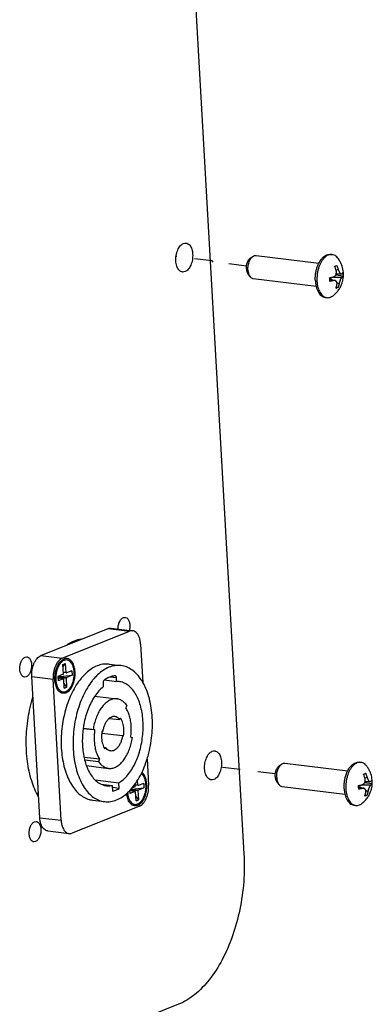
# Model space of a CAD drawing. Header units: inches. Extents: x -4 to 262, y 56 to 231.
# Tile 159 of 162: x 123.84 to 126.22, y 180.79 to 187.44. Entities that reach past the tile are written whole.
import ezdxf

# ---------------------------------------------------------------- set-up
doc = ezdxf.new("R2010")
doc.units = ezdxf.units.IN
doc.header["$LTSCALE"] = 1.2
doc.header["$MEASUREMENT"] = 0
doc.linetypes.add('DASHED', pattern=[0.2, 0.1, -0.1])
doc.layers.get('0').update_dxf_attribs({"linetype": 'CONTINUOUS'})
for name, color, linetype in [('02___PRT_ALL_AXES', 7, 'CONTINUOUS'), ('7_ALL_FEATURES', 7, 'CONTINUOUS'), ('LAY0002', 7, 'CONTINUOUS')]:
    doc.layers.add(name, color=color, linetype=linetype)

msp = doc.modelspace()

# ---------------------------------------------------------------- linework, layer by layer
at = {"color": 4, "linetype": 'DASHED'}
for p, q in [((125.1378, 185.8138), (124.8942, 185.8433)), ((125.1443, 185.8066), (125.1378, 185.8138)), ((125.3695, 185.7793), (125.1443, 185.8066)), ((125.564, 182.3503), (125.0884, 182.408))]:
    msp.add_line(p, q, dxfattribs=at)
at = {"color": 7, "linetype": 'Continuous'}
for p, q in [((124.5382, 183.4054), (124.5504, 183.4071)), ((123.9815, 183.1485), (124.4356, 183.331)), ((124.1259, 183.131), (124.58, 183.3135)), ((124.4356, 183.331), (124.58, 183.3135)), ((124.4563, 183.334), (124.6007, 183.3165)), ((124.6546, 183.2266), (124.6693, 182.9671)), ((123.8752, 183.1389), (123.8874, 183.1406)), ((123.9815, 183.1485), (124.1259, 183.131)), ((124.1306, 183.0881), (124.1488, 183.0954)), ((124.1342, 183.0264), (124.1306, 183.0881)), ((124.1314, 183.0755), (124.1488, 183.0954)), ((124.1523, 183.0337), (124.1488, 183.0954)), ((124.1911, 183.0462), (124.1543, 183.0314)), ((124.1911, 183.0462), (124.1928, 183.0157)), ((123.8828, 183.0056), (123.8706, 183.0039)), ((123.9739, 182.0544), (123.9199, 183.0069)), ((123.9199, 183.0069), (124.0643, 182.9894)), ((124.1183, 182.0369), (124.0643, 182.9894)), ((124.1325, 183.0226), (124.0957, 183.0078)), ((124.0957, 183.0078), (124.0975, 182.9774)), ((124.1343, 182.9923), (124.0963, 182.9969)), ((124.1342, 182.9921), (124.0964, 182.9967)), ((124.1342, 182.9921), (124.0975, 182.9774)), ((124.1029, 183.0058), (124.0988, 183.0091)), ((124.1034, 183.0033), (124.1544, 182.9971)), ((124.1043, 182.9959), (124.1075, 182.9972)), ((124.1051, 183.0071), (124.1122, 183.008)), ((124.1051, 183.0071), (124.156, 183.0009)), ((124.109, 182.9954), (124.1075, 182.9972)), ((124.1122, 183.008), (124.1118, 183.0143)), ((124.1122, 183.008), (124.1928, 183.0157)), ((124.1523, 183.0337), (124.1336, 183.036)), ((124.1538, 183.0313), (124.1337, 183.0337)), ((124.1348, 182.9922), (124.1342, 182.9921)), ((124.1397, 182.9281), (124.1362, 182.9898)), ((124.1538, 183.0313), (124.1543, 183.0314)), ((124.1579, 182.9354), (124.1544, 182.9971)), ((124.1928, 183.0157), (124.156, 183.0009)), ((124.4107, 182.9846), (124.4095, 182.9838)), ((124.4108, 182.9846), (124.4931, 182.9746)), ((124.4918, 182.9977), (124.4467, 183.0031)), ((124.4829, 183.0126), (124.4812, 183.0126)), ((124.4931, 182.9746), (124.4918, 182.9977)), ((124.5094, 182.9737), (124.4931, 182.9746)), ((124.1579, 182.9354), (124.1379, 182.9599)), ((124.1397, 182.9281), (124.1579, 182.9354)), ((124.401, 182.9612), (124.4023, 182.9381)), ((124.3455, 182.8747), (124.4951, 182.8565)), ((124.5627, 182.8109), (124.5547, 182.7951)), ((124.4433, 182.7251), (124.5147, 182.7164)), ((124.5195, 182.7259), (124.5147, 182.7164)), ((124.3453, 182.6465), (124.2677, 182.6559)), ((124.2679, 182.6568), (124.3342, 182.6487)), ((124.3453, 182.6465), (124.3342, 182.6487)), ((124.3453, 182.6465), (124.3446, 182.6421)), ((124.3938, 182.6362), (124.3925, 182.6257)), ((124.3928, 182.6256), (124.5329, 182.6086)), ((124.3938, 182.6367), (124.3938, 182.6362)), ((124.4005, 182.6354), (124.3938, 182.6367)), ((124.3938, 182.6362), (124.4005, 182.6354)), ((124.5329, 182.6086), (124.5395, 182.6073)), ((124.5881, 182.5975), (124.5991, 182.5953)), ((124.4077, 182.5289), (124.4187, 182.5276)), ((124.4139, 182.5181), (124.4187, 182.5276)), ((124.3787, 182.4489), (124.273, 182.4617)), ((124.2773, 182.4444), (124.3707, 182.4331)), ((124.3707, 182.4331), (124.3787, 182.4489)), ((124.6986, 182.4516), (124.7087, 182.2741)), ((124.2894, 182.4056), (124.4383, 182.3875)), ((124.3472, 182.3099), (124.5087, 182.2904)), ((124.3895, 182.2811), (124.4633, 182.2721)), ((124.4633, 182.2721), (124.4655, 182.2338)), ((124.5109, 182.252), (124.4641, 182.2577)), ((124.5109, 182.252), (124.5087, 182.2904)), ((124.5878, 182.2432), (124.6388, 182.2371)), ((124.5895, 182.247), (124.5966, 182.2479)), ((124.5895, 182.247), (124.6404, 182.2408)), ((124.6169, 182.2626), (124.5949, 182.2537)), ((124.5966, 182.2479), (124.5962, 182.2542)), ((124.5966, 182.2479), (124.6772, 182.2556)), ((124.6185, 182.2663), (124.6176, 182.283)), ((124.6367, 182.2736), (124.618, 182.2759)), ((124.6381, 182.2712), (124.6181, 182.2737)), ((124.6367, 182.2736), (124.6348, 182.3079)), ((124.6381, 182.2712), (124.6387, 182.2713)), ((124.6755, 182.2861), (124.6387, 182.2713)), ((124.6772, 182.2556), (124.6404, 182.2408)), ((124.6755, 182.2861), (124.6772, 182.2556)), ((123.9647, 182.2169), (123.9553, 182.218)), ((124.5807, 182.238), (124.5818, 182.2173)), ((124.6186, 182.2322), (124.5807, 182.2368)), ((124.6186, 182.2321), (124.5807, 182.2367)), ((124.6186, 182.2321), (124.5818, 182.2173)), ((124.5887, 182.2358), (124.5919, 182.2371)), ((124.5934, 182.2353), (124.5919, 182.2371)), ((124.6192, 182.2322), (124.6186, 182.2321)), ((124.6241, 182.168), (124.6206, 182.2298)), ((124.6423, 182.1753), (124.6223, 182.1998)), ((124.6423, 182.1753), (124.6388, 182.2371)), ((124.647, 182.1324), (124.1929, 181.9499)), ((124.6241, 182.168), (124.6423, 182.1753)), ((123.9739, 182.0544), (124.1183, 182.0369)), ((123.9383, 182.0264), (123.9505, 182.0281)), ((124.0278, 181.9645), (124.1722, 181.947)), ((123.9459, 181.8931), (123.9337, 181.8914))]:
    msp.add_line(p, q, dxfattribs=at)
for points, start_tangent, end_tangent in [([(124.8925, 185.8138), (124.8947, 185.8516), (124.905, 185.887), (124.9225, 185.9158), (124.9439, 185.9319), (124.9611, 185.9342)], (-0.056642, 0.998395), (0.994468, -0.105037)), ([(124.9611, 185.9342), (124.9661, 185.9333), (124.986, 185.9196), (124.9998, 185.8938), (125.006, 185.8594)], (0.994468, -0.105037), (0.056642, -0.998395)), ([(125.006, 185.8594), (125.0039, 185.8216), (124.9936, 185.7862), (124.9761, 185.7574), (124.9547, 185.7414), (124.9374, 185.739)], (0.056642, -0.998395), (-0.994468, 0.105037)), ([(124.9374, 185.739), (124.9324, 185.7399), (124.9125, 185.7536), (124.8988, 185.7794), (124.8925, 185.8138)], (-0.994468, 0.105037), (-0.056642, 0.998395)), ([(124.5021, 183.3284), (124.5038, 183.3495), (124.5112, 183.3746), (124.5233, 183.3942), (124.5382, 183.4054)], (-0.007508, 0.999972), (0.927876, 0.37289)), ([(124.5504, 183.4071), (124.5537, 183.4064), (124.5674, 183.3972), (124.5773, 183.379), (124.5817, 183.3547), (124.5802, 183.328), (124.5783, 183.3191)], (0.993687, -0.112185), (-0.245815, -0.969317)), ([(124.4356, 183.331), (124.449, 183.3342), (124.4563, 183.334)], (0.927876, 0.37289), (0.99276, -0.120112)), ([(124.6007, 183.3165), (124.5934, 183.3167), (124.58, 183.3135)], (-0.99276, 0.120112), (-0.927876, -0.37289)), ([(124.6546, 183.2266), (124.6521, 183.2483), (124.647, 183.2683), (124.6396, 183.2854), (124.6301, 183.2994), (124.6189, 183.3095), (124.6066, 183.3153), (124.6007, 183.3165)], (-0.056642, 0.998395), (-0.99276, 0.120112)), ([(124.1597, 183.2242), (124.208, 183.2493)], (0.842031, 0.539429), (0.927876, 0.37289)), ([(124.208, 183.2493), (124.255, 183.2629)], (0.927876, 0.37289), (0.984308, 0.17646)), ([(123.8706, 183.0039), (123.8673, 183.0046), (123.8536, 183.0138), (123.8437, 183.032), (123.8392, 183.0563), (123.8408, 183.083), (123.8482, 183.1081), (123.8603, 183.1278), (123.8752, 183.1389)], (-0.993687, 0.112185), (0.927876, 0.37289)), ([(123.8874, 183.1406), (123.8907, 183.14), (123.9044, 183.1307), (123.9142, 183.1125), (123.9187, 183.0882), (123.9171, 183.0615), (123.9098, 183.0364), (123.8977, 183.0168), (123.8828, 183.0056)], (0.993687, -0.112185), (-0.927876, -0.37289)), ([(123.9199, 183.0069), (123.9199, 183.0296), (123.9226, 183.0527), (123.9277, 183.0749), (123.9352, 183.0957), (123.9448, 183.1141), (123.9559, 183.1294), (123.9684, 183.141), (123.9815, 183.1485)], (-0.056642, 0.998395), (0.927876, 0.37289)), ([(124.1259, 183.131), (124.1128, 183.1235), (124.1003, 183.1118), (124.0892, 183.0966), (124.0796, 183.0782), (124.0721, 183.0574), (124.067, 183.0352), (124.0643, 183.0121), (124.0643, 182.9894)], (-0.927876, -0.37289), (0.056642, -0.998395)), ([(124.2067, 183.0369), (124.2035, 183.0612), (124.1968, 183.0827), (124.1871, 183.1), (124.1749, 183.1122), (124.1609, 183.1186), (124.1459, 183.1188), (124.1308, 183.1128), (124.1166, 183.1008), (124.111, 183.0942)], (-0.056642, 0.998395), (-0.608373, -0.793652)), ([(124.1006, 183.0778), (124.0936, 183.0625), (124.0862, 183.0382), (124.0822, 183.0125), (124.0818, 182.9867)], (-0.467667, -0.883905), (0.056642, -0.998395)), ([(124.111, 183.0942), (124.1039, 183.0837), (124.1006, 183.0778)], (-0.608373, -0.793652), (-0.467667, -0.883905)), ([(124.0818, 182.9867), (124.0851, 182.9623), (124.0862, 182.9574)], (0.056642, -0.998395), (0.247553, -0.968874)), ([(124.0922, 182.9397), (124.1015, 182.9235), (124.1137, 182.9113), (124.1277, 182.9049), (124.1426, 182.9047), (124.1577, 182.9108), (124.172, 182.9227), (124.1846, 182.9398), (124.195, 182.9611), (124.2023, 182.9853), (124.2063, 183.0111), (124.2067, 183.0369)], (0.400544, -0.916278), (-0.056642, 0.998395)), ([(124.1034, 183.0033), (124.1031, 183.0042), (124.1029, 183.005), (124.1029, 183.0058)], (-0.469899, 0.88272), (0.093822, 0.995589)), ([(124.1029, 183.0058), (124.1035, 183.0064), (124.1042, 183.0068), (124.1051, 183.0071)], (0.627005, 0.779015), (0.987277, 0.159008)), ([(124.1034, 183.0033), (124.1047, 183.0012), (124.106, 182.9991), (124.1075, 182.9972)], (0.469899, -0.88272), (0.632084, -0.7749)), ([(124.1325, 183.0226), (124.1331, 183.023), (124.1335, 183.0236), (124.1339, 183.0245), (124.1341, 183.0254), (124.1342, 183.0264)], (0.927876, 0.37289), (-0.056642, 0.998395)), ([(124.1362, 182.9898), (124.1361, 182.9907), (124.1358, 182.9915), (124.1353, 182.992), (124.1348, 182.9922), (124.1348, 182.9922)], (-0.056642, 0.998395), (-0.992887, 0.119057)), ([(124.1523, 183.0337), (124.1525, 183.0328), (124.1528, 183.0321), (124.1532, 183.0315), (124.1537, 183.0313), (124.1538, 183.0313)], (0.056642, -0.998395), (0.992887, -0.119057)), ([(124.156, 183.0009), (124.1555, 183.0005), (124.155, 182.9999), (124.1546, 182.9991), (124.1544, 182.9981), (124.1544, 182.9971)], (-0.927876, -0.37289), (0.056642, -0.998395)), ([(124.4095, 182.9838), (124.4065, 182.981), (124.404, 182.977), (124.4022, 182.9721), (124.4011, 182.9667), (124.401, 182.9612)], (-0.826719, -0.562615), (0.056642, -0.998395)), ([(124.4812, 183.0126), (124.4571, 183.0073), (124.4331, 182.9977), (124.4107, 182.9846)], (-0.991456, -0.130443), (-0.830585, -0.556892)), ([(124.4918, 182.9977), (124.4911, 183.0028), (124.4895, 183.0072), (124.4872, 183.0104), (124.4843, 183.0123), (124.4829, 183.0126)], (-0.056642, 0.998395), (-0.99238, 0.123215)), ([(124.0862, 182.9574), (124.0917, 182.9409), (124.0922, 182.9397)], (0.247553, -0.968874), (0.400544, -0.916278)), ([(124.4023, 182.9381), (124.3728, 182.91), (124.3454, 182.8747)], (-0.780218, -0.625508), (-0.55861, -0.829431)), ([(124.5087, 182.2904), (124.5394, 182.3129), (124.5683, 182.343), (124.5948, 182.3799), (124.6181, 182.4227), (124.6378, 182.4702), (124.6533, 182.5215), (124.6643, 182.5752), (124.6706, 182.63), (124.6718, 182.6847), (124.6681, 182.7378), (124.6595, 182.7881), (124.6462, 182.8344), (124.6286, 182.8755), (124.607, 182.9105), (124.5821, 182.9385), (124.5543, 182.9588), (124.5244, 182.9709), (124.5094, 182.9737)], (0.859074, 0.511851), (-0.992678, 0.120787)), ([(123.9658, 182.1924), (123.9197, 182.3021), (123.8911, 182.4342), (123.8829, 182.5789), (123.8956, 182.7276), (123.9275, 182.8688)], (-0.484408, 0.874842), (0.288041, 0.957618)), ([(124.3454, 182.8747), (124.3213, 182.8337), (124.3006, 182.7873), (124.2839, 182.737), (124.2716, 182.6838), (124.2665, 182.6516)], (-0.55861, -0.829431), (-0.128822, -0.991668)), ([(124.4951, 182.8565), (124.4776, 182.8566), (124.4537, 182.8506), (124.4303, 182.8376), (124.4079, 182.8181), (124.3873, 182.7926), (124.3692, 182.7619), (124.354, 182.727), (124.3422, 182.6889), (124.3342, 182.6487)], (-0.992818, 0.119631), (-0.145763, -0.98932)), ([(124.5627, 182.8109), (124.5443, 182.8323), (124.5236, 182.8474), (124.5011, 182.8555), (124.4951, 182.8565)], (-0.571728, 0.820443), (-0.992818, 0.119631)), ([(124.5881, 182.5975), (124.5917, 182.635), (124.5916, 182.6722), (124.5876, 182.7078), (124.58, 182.7408), (124.5689, 182.7702), (124.5547, 182.7951)], (0.145763, 0.98932), (-0.571728, 0.820443)), ([(124.4005, 182.6354), (124.4055, 182.6594), (124.4132, 182.6817), (124.4232, 182.7015), (124.4352, 182.7177), (124.443, 182.7255)], (0.145763, 0.98932), (0.755044, 0.655675)), ([(124.443, 182.7255), (124.4485, 182.7298), (124.4626, 182.7372), (124.4769, 182.7395), (124.4809, 182.7393)], (0.755044, 0.655675), (0.992561, -0.121746)), ([(124.4809, 182.7393), (124.4907, 182.7367), (124.5035, 182.7289), (124.5147, 182.7164)], (0.992561, -0.121746), (0.571728, -0.820443)), ([(124.5395, 182.6073), (124.5417, 182.6298), (124.5416, 182.6521), (124.5392, 182.6735), (124.5347, 182.6933), (124.528, 182.7109), (124.5195, 182.7259)], (0.145763, 0.98932), (-0.571728, 0.820443)), ([(124.2665, 182.6516), (124.264, 182.6292), (124.2614, 182.5743), (124.262, 182.5465)], (-0.128822, -0.991668), (0.045084, -0.998983)), ([(124.3446, 182.6421), (124.3416, 182.609), (124.3418, 182.5718), (124.3458, 182.5362), (124.3534, 182.5032), (124.3645, 182.4738), (124.3787, 182.4489)], (-0.13425, -0.990947), (0.571728, -0.820443)), ([(124.3925, 182.6257), (124.3917, 182.6142), (124.3918, 182.5919), (124.3941, 182.5705), (124.3987, 182.5507), (124.4054, 182.5331), (124.4075, 182.5288)], (-0.097156, -0.995269), (0.460537, -0.88764)), ([(124.4382, 182.3875), (124.4558, 182.3874), (124.4797, 182.3934), (124.5031, 182.4064), (124.5255, 182.4259), (124.546, 182.4514), (124.5642, 182.4821), (124.5794, 182.517), (124.5912, 182.5551), (124.5991, 182.5953)], (0.992818, -0.119631), (0.145763, 0.98932)), ([(124.5329, 182.6086), (124.5279, 182.5846), (124.5202, 182.5623), (124.5101, 182.5425), (124.4982, 182.5263), (124.4849, 182.5142), (124.4708, 182.5068), (124.4565, 182.5045), (124.4525, 182.5048)], (-0.145763, -0.98932), (-0.992561, 0.121746)), ([(124.262, 182.5465), (124.2638, 182.5207), (124.271, 182.4695), (124.283, 182.4219), (124.2887, 182.4053)], (0.045084, -0.998983), (0.345115, -0.93856)), ([(124.4075, 182.5288), (124.4139, 182.5181)], (0.460537, -0.88764), (0.571728, -0.820443)), ([(124.4525, 182.5048), (124.4426, 182.5073), (124.4299, 182.5151), (124.4187, 182.5276)], (-0.992561, 0.121746), (-0.571728, 0.820443)), ([(125.087, 182.3848), (125.0892, 182.4226), (125.0995, 182.458), (125.117, 182.4868), (125.1384, 182.5029), (125.1557, 182.5052)], (-0.056642, 0.998395), (0.994468, -0.105037)), ([(125.1557, 182.5052), (125.1606, 182.5043), (125.1806, 182.4906), (125.1943, 182.4648), (125.2006, 182.4304)], (0.994468, -0.105037), (0.056642, -0.998395)), ([(124.2887, 182.4053), (124.2995, 182.3793), (124.32, 182.3425), (124.3441, 182.3125), (124.3712, 182.29), (124.3891, 182.2802)], (0.345115, -0.93856), (0.910153, -0.414273)), ([(124.3707, 182.4331), (124.389, 182.4117), (124.4098, 182.3967), (124.4323, 182.3885), (124.4382, 182.3875)], (0.571728, -0.820443), (0.992818, -0.119631)), ([(125.1319, 182.31), (125.127, 182.3109), (125.1071, 182.3246), (125.0933, 182.3504), (125.087, 182.3848)], (-0.994468, 0.105037), (-0.056642, 0.998395)), ([(125.2006, 182.4304), (125.1984, 182.3926), (125.1881, 182.3572), (125.1706, 182.3285), (125.1492, 182.3124), (125.1319, 182.31)], (0.056642, -0.998395), (-0.994468, 0.105037)), ([(124.6911, 182.2768), (124.6879, 182.3011), (124.6812, 182.3226), (124.6714, 182.34), (124.6592, 182.3522), (124.6591, 182.3523)], (-0.056642, 0.998395), (-0.818798, 0.574082)), ([(124.3891, 182.2802), (124.4005, 182.2756), (124.4241, 182.2703)], (0.910153, -0.414273), (0.992681, -0.120765)), ([(124.4241, 182.2703), (124.4315, 182.2696), (124.4633, 182.2721)], (0.992681, -0.120765), (0.978255, 0.207408)), ([(124.4655, 182.2338), (124.4807, 182.2382), (124.4959, 182.2443), (124.5109, 182.252)], (0.974337, 0.225096), (0.866522, 0.499139)), ([(124.5766, 182.1796), (124.5859, 182.1634), (124.5981, 182.1512), (124.6121, 182.1448), (124.627, 182.1447), (124.6421, 182.1507), (124.6563, 182.1626), (124.669, 182.1797), (124.6793, 182.201), (124.6867, 182.2252), (124.6907, 182.251), (124.6911, 182.2768)], (0.400544, -0.916278), (-0.056642, 0.998395)), ([(124.5878, 182.2432), (124.589, 182.2411), (124.5904, 182.2391), (124.5919, 182.2371)], (0.469899, -0.88272), (0.632084, -0.7749)), ([(124.6169, 182.2626), (124.6174, 182.2629), (124.6179, 182.2636), (124.6183, 182.2644), (124.6185, 182.2654), (124.6185, 182.2663)], (0.927876, 0.37289), (-0.056642, 0.998395)), ([(124.6367, 182.2736), (124.6368, 182.2727), (124.6371, 182.272), (124.6376, 182.2715), (124.6381, 182.2712), (124.6381, 182.2712)], (0.056642, -0.998395), (0.992887, -0.119057)), ([(124.647, 182.1324), (124.6601, 182.1399), (124.6726, 182.1516), (124.6837, 182.1668), (124.6933, 182.1853), (124.7008, 182.2061), (124.706, 182.2283), (124.7086, 182.2514), (124.7087, 182.2741)], (0.927876, 0.37289), (-0.056642, 0.998395)), ([(124.5664, 182.2234), (124.5694, 182.2023), (124.5706, 182.1973)], (0.075091, -0.997177), (0.247553, -0.968874)), ([(124.5706, 182.1973), (124.5761, 182.1808), (124.5766, 182.1796)], (0.247553, -0.968874), (0.400544, -0.916278)), ([(124.6206, 182.2298), (124.6205, 182.2307), (124.6202, 182.2314), (124.6197, 182.2319), (124.6192, 182.2322), (124.6192, 182.2322)], (-0.056642, 0.998395), (-0.992887, 0.119057)), ([(124.6404, 182.2408), (124.6399, 182.2405), (124.6394, 182.2398), (124.639, 182.239), (124.6388, 182.238), (124.6388, 182.2371)], (-0.927876, -0.37289), (0.056642, -0.998395)), ([(124.0278, 181.9645), (124.0219, 181.9657), (124.0096, 181.9715), (123.9984, 181.9816), (123.9889, 181.9955), (123.9816, 182.0127), (123.9765, 182.0327), (123.9739, 182.0544)], (-0.99276, 0.120112), (-0.056642, 0.998395)), ([(123.9337, 181.8914), (123.9304, 181.892), (123.9167, 181.9013), (123.9068, 181.9195), (123.9024, 181.9438), (123.9039, 181.9705), (123.9113, 181.9956), (123.9234, 182.0152), (123.9383, 182.0264)], (-0.993687, 0.112185), (0.927876, 0.37289)), ([(123.9505, 182.0281), (123.9538, 182.0275), (123.9675, 182.0182), (123.9774, 182), (123.9818, 181.9757), (123.9803, 181.949), (123.9729, 181.9239), (123.9608, 181.9043), (123.9459, 181.8931)], (0.993687, -0.112185), (-0.927876, -0.37289)), ([(124.1183, 182.0369), (124.1209, 182.0152), (124.126, 181.9952), (124.1333, 181.978), (124.1428, 181.9641), (124.154, 181.954), (124.1663, 181.9482), (124.1722, 181.947)], (0.056642, -0.998395), (0.99276, -0.120112)), ([(124.1722, 181.947), (124.1795, 181.9468), (124.1929, 181.9499)], (0.99276, -0.120112), (0.927876, 0.37289))]:
    msp.add_spline(points, degree=3, dxfattribs=dict(at, start_tangent=start_tangent, end_tangent=end_tangent))
at = {"layer": '02___PRT_ALL_AXES', "color": 7, "linetype": 'Continuous'}
for p, q in [((125.3952, 185.8324), (125.412, 185.8444)), ((125.4337, 185.8508), (125.8582, 185.7994)), ((125.9361, 185.8581), (125.947, 185.8568)), ((125.3817, 185.7216), (125.3952, 185.7059)), ((125.4148, 185.6945), (125.8393, 185.643)), ((125.9008, 185.5674), (125.9118, 185.566)), ((124.4421, 183.091), (124.5224, 183.0812)), ((124.078, 182.9668), (124.0776, 182.9696)), ((125.5897, 182.4034), (125.6065, 182.4155)), ((125.6283, 182.4218), (126.0528, 182.3704)), ((126.1306, 182.4292), (126.1415, 182.4278)), ((125.5763, 182.2926), (125.5897, 182.2769)), ((125.6093, 182.2655), (126.0338, 182.214)), ((124.562, 182.2096), (124.5609, 182.219)), ((124.5624, 182.2068), (124.562, 182.2096)), ((124.5668, 182.2232), (124.568, 182.2243)), ((124.568, 182.2243), (124.5696, 182.2258)), ((124.3308, 182.1725), (124.411, 182.1628)), ((126.0954, 182.1384), (126.1063, 182.137))]:
    msp.add_line(p, q, dxfattribs=at)
for points, start_tangent, end_tangent in [([(125.3789, 185.7544), (125.3789, 185.7696), (125.3807, 185.785), (125.3841, 185.7998), (125.3891, 185.8136), (125.3954, 185.8259), (125.4029, 185.8361), (125.4112, 185.8438), (125.412, 185.8444)], (-0.056642, 0.998395), (0.813174, 0.58202)), ([(125.412, 185.8444), (125.4199, 185.8489), (125.4289, 185.851), (125.4337, 185.8508)], (0.813174, 0.58202), (0.992775, -0.119995)), ([(125.858, 185.7995), (125.8655, 185.8128), (125.8772, 185.8289), (125.8899, 185.8418), (125.9035, 185.8512), (125.9174, 185.8568), (125.9314, 185.8585), (125.9361, 185.8581)], (0.453033, 0.891494), (0.992674, -0.120826)), ([(125.3687, 185.7604), (125.3688, 185.7734), (125.3704, 185.7865), (125.3736, 185.799), (125.3781, 185.8105), (125.3838, 185.8205), (125.3905, 185.8285), (125.3952, 185.8324)], (-0.056642, 0.998395), (0.81339, 0.581719)), ([(125.834, 185.6788), (125.8338, 185.7026), (125.8359, 185.7267), (125.8403, 185.7504), (125.8469, 185.773), (125.8553, 185.794), (125.858, 185.7995)], (-0.056642, 0.998395), (0.453033, 0.891494)), ([(125.3687, 185.7604), (125.3702, 185.748), (125.3732, 185.7369), (125.3777, 185.7274), (125.3817, 185.7216)], (0.056642, -0.998395), (0.650989, -0.759087)), ([(125.3789, 185.7544), (125.3806, 185.7399), (125.384, 185.7266), (125.3889, 185.7152), (125.3952, 185.7059)], (0.056642, -0.998395), (0.650718, -0.759319)), ([(125.3952, 185.7059), (125.4026, 185.6992), (125.4109, 185.6953), (125.4148, 185.6945)], (0.650718, -0.759319), (0.992775, -0.119995)), ([(125.834, 185.6788), (125.8365, 185.6559), (125.839, 185.643)], (0.056642, -0.998395), (0.227092, -0.973873)), ([(125.839, 185.643), (125.8412, 185.6346), (125.848, 185.6154), (125.8567, 185.5989), (125.8672, 185.5855), (125.879, 185.5755), (125.8919, 185.5693), (125.9008, 185.5674)], (0.227092, -0.973873), (0.992674, -0.120826)), ([(124.0896, 183.0686), (124.0915, 183.0732), (124.099, 183.0881), (124.1076, 183.1012), (124.1171, 183.112), (124.1272, 183.1204), (124.1378, 183.1261)], (0.371488, 0.928438), (0.927876, 0.37289)), ([(124.1585, 183.129), (124.1485, 183.1289), (124.1378, 183.1261)], (-0.992754, 0.120161), (-0.927876, -0.37289)), ([(124.1508, 182.8975), (124.1613, 182.9032), (124.1715, 182.9115), (124.181, 182.9224), (124.1896, 182.9354), (124.197, 182.9503), (124.2032, 182.9667), (124.2079, 182.9843), (124.2111, 183.0025), (124.2126, 183.0209), (124.2124, 183.0391), (124.2105, 183.0567), (124.2071, 183.0731), (124.202, 183.088), (124.1956, 183.1011), (124.1879, 183.1119), (124.1791, 183.1203), (124.1694, 183.126), (124.1592, 183.1289), (124.1585, 183.129)], (0.927876, 0.37289), (-0.992754, 0.120161)), ([(124.0776, 182.9696), (124.0762, 182.9844), (124.076, 183.0026), (124.0775, 183.0211), (124.0806, 183.0393), (124.0854, 183.0568), (124.0896, 183.0686)], (-0.138759, 0.990326), (0.371488, 0.928438)), ([(124.3611, 183.0794), (124.3234, 183.0596), (124.2869, 183.0311), (124.2599, 183.0032)], (-0.927876, -0.37289), (-0.655868, -0.754875)), ([(124.4413, 183.0697), (124.4018, 183.0487), (124.3638, 183.0182), (124.3403, 182.9936)], (-0.927876, -0.37289), (-0.656235, -0.754556)), ([(124.4421, 183.091), (124.4373, 183.0915), (124.3993, 183.0901), (124.3611, 183.0794)], (-0.992689, 0.120701), (-0.927876, -0.37289)), ([(124.5224, 183.0812), (124.5211, 183.0814), (124.4813, 183.0807), (124.4413, 183.0697)], (-0.992709, 0.120532), (-0.927876, -0.37289)), ([(124.6702, 182.9675), (124.6594, 182.985), (124.6295, 183.0231), (124.596, 183.0523), (124.5596, 183.0719), (124.5224, 183.0812)], (-0.497505, 0.867461), (-0.992709, 0.120532)), ([(124.2599, 183.0032), (124.2525, 182.9944), (124.2209, 182.9504), (124.1925, 182.8998), (124.1682, 182.8439), (124.1483, 182.7836), (124.1332, 182.7202), (124.1233, 182.655), (124.1188, 182.5893), (124.1197, 182.5245), (124.126, 182.4619), (124.1376, 182.4027), (124.1543, 182.3482), (124.1757, 182.2995), (124.2015, 182.2575), (124.2309, 182.2232), (124.2636, 182.1972), (124.2987, 182.18), (124.3308, 182.1725)], (-0.655868, -0.754875), (0.992689, -0.120701)), ([(124.3403, 182.9936), (124.328, 182.9788), (124.2954, 182.9315), (124.2666, 182.8772), (124.2423, 182.8173), (124.2229, 182.753), (124.209, 182.6857), (124.2009, 182.6171), (124.1987, 182.5485), (124.2025, 182.4816), (124.2122, 182.4179), (124.2276, 182.3586), (124.2483, 182.3053), (124.2739, 182.2591), (124.3038, 182.2209), (124.3374, 182.1917), (124.3738, 182.1721), (124.411, 182.1628)], (-0.656235, -0.754556), (0.992709, -0.120532)), ([(124.1301, 182.8945), (124.1294, 182.8946), (124.1191, 182.8975), (124.1095, 182.9032), (124.1007, 182.9116), (124.093, 182.9224), (124.0865, 182.9355), (124.0815, 182.9504), (124.078, 182.9668)], (-0.992754, 0.120161), (-0.15517, 0.987888)), ([(124.6993, 182.4514), (124.7104, 182.491), (124.7243, 182.5583), (124.7324, 182.6269), (124.7346, 182.6955), (124.7308, 182.7624), (124.7211, 182.8262), (124.7058, 182.8854), (124.685, 182.9387), (124.6702, 182.9675)], (0.297332, 0.954774), (-0.497505, 0.867461)), ([(124.1508, 182.8975), (124.14, 182.8946), (124.1301, 182.8945)], (-0.927876, -0.37289), (-0.992754, 0.120161)), ([(124.5696, 182.2258), (124.6053, 182.2652), (124.638, 182.3125), (124.6668, 182.3668), (124.6911, 182.4267), (124.6993, 182.4514)], (0.725947, 0.687751), (0.297332, 0.954774)), ([(125.5632, 182.3314), (125.5633, 182.3444), (125.565, 182.3575), (125.5681, 182.37), (125.5727, 182.3815), (125.5784, 182.3915), (125.585, 182.3995), (125.5897, 182.4034)], (-0.056642, 0.998395), (0.81339, 0.581719)), ([(125.5734, 182.3254), (125.5734, 182.3406), (125.5752, 182.356), (125.5786, 182.3708), (125.5836, 182.3847), (125.59, 182.3969), (125.5974, 182.4071), (125.6057, 182.4149), (125.6065, 182.4155)], (-0.056642, 0.998395), (0.813174, 0.58202)), ([(125.6065, 182.4155), (125.6145, 182.4199), (125.6234, 182.422), (125.6283, 182.4218)], (0.813174, 0.58202), (0.992775, -0.119995)), ([(126.0525, 182.3705), (126.0601, 182.3839), (126.0717, 182.3999), (126.0845, 182.4128), (126.098, 182.4222), (126.1119, 182.4278), (126.1259, 182.4295), (126.1306, 182.4292)], (0.453033, 0.891494), (0.992674, -0.120826)), ([(124.6351, 182.1374), (124.6457, 182.1431), (124.6559, 182.1514), (124.6654, 182.1623), (124.6739, 182.1753), (124.6814, 182.1902), (124.6876, 182.2067), (124.6923, 182.2242), (124.6954, 182.2424), (124.6969, 182.2609), (124.6968, 182.2791), (124.6949, 182.2966), (124.6914, 182.3131), (124.6864, 182.328), (124.6799, 182.341), (124.6722, 182.3519), (124.6634, 182.3603)], (0.927876, 0.37289), (-0.795932, 0.605387)), ([(125.5632, 182.3314), (125.5647, 182.3191), (125.5678, 182.3079), (125.5722, 182.2984), (125.5763, 182.2926)], (0.056642, -0.998395), (0.650989, -0.759087)), ([(125.5734, 182.3254), (125.5751, 182.3109), (125.5785, 182.2977), (125.5834, 182.2862), (125.5897, 182.2769)], (0.056642, -0.998395), (0.650718, -0.759319)), ([(126.0285, 182.2498), (126.0283, 182.2736), (126.0305, 182.2977), (126.0349, 182.3214), (126.0414, 182.344), (126.0499, 182.3651), (126.0525, 182.3705)], (-0.056642, 0.998395), (0.453033, 0.891494)), ([(125.5897, 182.2769), (125.5972, 182.2702), (125.6054, 182.2663), (125.6093, 182.2655)], (0.650718, -0.759319), (0.992775, -0.119995)), ([(126.0285, 182.2498), (126.031, 182.227), (126.0336, 182.214)], (0.056642, -0.998395), (0.227092, -0.973873)), ([(124.4921, 182.1743), (124.5316, 182.1953), (124.5668, 182.2232)], (0.927876, 0.37289), (0.733975, 0.679177)), ([(124.6144, 182.1344), (124.6138, 182.1345), (124.6035, 182.1374), (124.5939, 182.1431), (124.5851, 182.1515), (124.5773, 182.1624), (124.5709, 182.1754), (124.5659, 182.1903), (124.5624, 182.2068)], (-0.992754, 0.120161), (-0.15517, 0.987888)), ([(126.0336, 182.214), (126.0357, 182.2056), (126.0425, 182.1865), (126.0513, 182.1699), (126.0617, 182.1565), (126.0735, 182.1465), (126.0864, 182.1403), (126.0954, 182.1384)], (0.227092, -0.973873), (0.992674, -0.120826)), ([(124.411, 182.1628), (124.4123, 182.1626), (124.452, 182.1634), (124.4921, 182.1743)], (0.992709, -0.120532), (0.927876, 0.37289)), ([(124.6351, 182.1374), (124.6244, 182.1345), (124.6144, 182.1344)], (-0.927876, -0.37289), (-0.992754, 0.120161))]:
    msp.add_spline(points, degree=3, dxfattribs=dict(at, start_tangent=start_tangent, end_tangent=end_tangent))
at = {"layer": '7_ALL_FEATURES', "color": 7, "linetype": 'Continuous'}
for p, q in [((125.9643, 185.7776), (125.972, 185.7804)), ((125.972, 185.7804), (125.9789, 185.7834)), ((125.9503, 185.7043), (126.0135, 185.704)), ((125.9705, 185.7172), (125.9713, 185.7175)), ((125.9713, 185.7175), (125.9713, 185.7184)), ((126.021, 185.7115), (125.9713, 185.7175)), ((125.9889, 185.7555), (125.9742, 185.75)), ((125.975, 185.7278), (126.0086, 185.7272)), ((125.9315, 185.6911), (125.9306, 185.7001)), ((125.9314, 185.6911), (125.9675, 185.6812)), ((125.9566, 185.6811), (125.9316, 185.6894)), ((125.9348, 185.6902), (125.9345, 185.6949)), ((125.9345, 185.6949), (125.9496, 185.6861)), ((125.9873, 185.634), (125.9752, 185.6355)), ((125.9794, 185.6686), (125.9943, 185.6599)), ((125.9873, 185.634), (125.9805, 185.6311)), ((125.9805, 185.6311), (125.9728, 185.6282)), ((126.1589, 182.3486), (126.1665, 182.3514)), ((126.1665, 182.3514), (126.1734, 182.3544)), ((126.1835, 182.3265), (126.1688, 182.321)), ((126.1261, 182.2621), (126.1252, 182.2711)), ((126.126, 182.2621), (126.162, 182.2523)), ((126.1511, 182.2521), (126.1261, 182.2604)), ((126.1293, 182.2612), (126.1291, 182.2659)), ((126.1291, 182.2659), (126.1441, 182.2571)), ((126.1448, 182.2753), (126.2081, 182.275)), ((126.1651, 182.2882), (126.1659, 182.2885)), ((126.1659, 182.2885), (126.1658, 182.2894)), ((126.2156, 182.2825), (126.1659, 182.2885)), ((126.1695, 182.2988), (126.2032, 182.2982)), ((126.175, 182.2021), (126.1673, 182.1992)), ((126.1819, 182.2051), (126.1698, 182.2065)), ((126.174, 182.2396), (126.1889, 182.2309)), ((126.1819, 182.2051), (126.175, 182.2021))]:
    msp.add_line(p, q, dxfattribs=at)
for centre in [(125.9401, 185.6956), (126.1346, 182.2666)]:
    msp.add_ellipse(centre, major_axis=(0.00318, 0.0073), ratio=0.874525, start_param=-0.70321, end_param=0.029877, dxfattribs=at)
for points, start_tangent, end_tangent in [([(125.9213, 185.8532), (125.9082, 185.8461), (125.8956, 185.8357), (125.8839, 185.8223), (125.8732, 185.8061), (125.864, 185.7876), (125.8563, 185.7673), (125.8505, 185.7455), (125.8466, 185.7229), (125.8447, 185.7001), (125.8449, 185.6775)], (-0.927876, -0.37289), (0.056642, -0.998395)), ([(125.947, 185.8568), (125.9347, 185.8567), (125.9213, 185.8532)], (-0.992762, 0.120102), (-0.927876, -0.37289)), ([(125.9864, 185.832), (125.9834, 185.8357), (125.9725, 185.846), (125.9606, 185.8531), (125.9478, 185.8567), (125.947, 185.8568)], (-0.608878, 0.793264), (-0.992762, 0.120102)), ([(125.9559, 185.5807), (125.9757, 185.5991), (125.9929, 185.6209), (126.0056, 185.643), (126.0144, 185.6645), (126.0201, 185.6857), (126.0231, 185.7067), (126.0237, 185.7275), (126.0219, 185.7481), (126.0176, 185.7686), (126.0106, 185.7896), (126.0004, 185.8109), (125.9864, 185.832)], (0.780723, 0.624877), (-0.608788, 0.793333)), ([(125.9744, 185.7496), (125.9729, 185.7545), (125.9711, 185.7599), (125.9691, 185.7658), (125.9668, 185.7717), (125.9643, 185.7776)], (-0.276752, 0.960941), (-0.398411, 0.917207)), ([(125.9789, 185.7834), (125.9813, 185.7777), (125.9835, 185.7718), (125.9856, 185.7659), (125.9874, 185.7604), (125.9889, 185.7555)], (0.398411, -0.917207), (0.276752, -0.960941)), ([(125.9306, 185.7001), (125.936, 185.7012), (125.9413, 185.7023), (125.9464, 185.7034), (125.9511, 185.7045), (125.9552, 185.7055)], (0.982024, 0.188759), (0.969717, 0.24423)), ([(125.9552, 185.7055), (125.9599, 185.7073), (125.9638, 185.7097), (125.9669, 185.7125), (125.9695, 185.7156), (125.9717, 185.7191), (125.9735, 185.7229), (125.9748, 185.727), (125.975, 185.7278)], (0.969717, 0.24423), (0.231783, 0.972767)), ([(125.975, 185.7278), (125.9756, 185.731), (125.976, 185.7346), (125.9761, 185.7383), (125.9759, 185.7421), (125.9753, 185.746), (125.9744, 185.7496)], (0.231783, 0.972767), (-0.276752, 0.960941)), ([(125.9889, 185.7555), (125.9909, 185.7495), (125.9929, 185.7445), (125.9949, 185.7404), (125.9969, 185.737), (125.9989, 185.734), (126.0011, 185.7315), (126.0032, 185.7295), (126.0053, 185.7281), (126.0075, 185.7274), (126.0086, 185.7272)], (0.276752, -0.960941), (0.999716, -0.023823)), ([(126.0135, 185.704), (126.0113, 185.7019), (126.0093, 185.6993), (126.0074, 185.6964), (126.0056, 185.6932), (126.0038, 185.6897), (126.0021, 185.6858), (126.0005, 185.6817), (125.9991, 185.6778), (125.998, 185.6743), (125.9969, 185.6707), (125.9959, 185.667), (125.995, 185.6634), (125.9943, 185.6599)], (-0.798592, -0.601873), (-0.185118, -0.982716)), ([(126.0086, 185.7272), (126.0098, 185.7273), (126.0121, 185.7284)], (0.999716, -0.023823), (0.798592, 0.601873)), ([(126.0121, 185.7284), (126.0138, 185.7297), (126.0155, 185.7311), (126.017, 185.7327), (126.0185, 185.7343), (126.0196, 185.7359)], (0.798592, 0.601873), (0.565455, 0.824779)), ([(126.021, 185.7115), (126.0199, 185.7099), (126.0184, 185.7083), (126.0168, 185.7068), (126.0152, 185.7053), (126.0135, 185.704)], (-0.565455, -0.824779), (-0.798592, -0.601873)), ([(126.0196, 185.7359), (126.0207, 185.7236), (126.021, 185.7115)], (0.11999, -0.992775), (-0.008416, -0.999965)), ([(125.8449, 185.6775), (125.8472, 185.6557), (125.8515, 185.6354), (125.8578, 185.6168), (125.8658, 185.6007), (125.8753, 185.5872), (125.8862, 185.5768), (125.8982, 185.5697), (125.9011, 185.5686)], (0.056642, -0.998395), (0.94087, -0.338768)), ([(125.932, 185.6757), (125.9317, 185.6879), (125.9315, 185.6911)], (0.008416, 0.999965), (-0.073446, 0.997299)), ([(125.9566, 185.6811), (125.9525, 185.6801), (125.9479, 185.679), (125.9427, 185.6779), (125.9374, 185.6768), (125.932, 185.6757)], (-0.969717, -0.24423), (-0.982024, -0.188759)), ([(125.9675, 185.6812), (125.9657, 185.6816), (125.9616, 185.6819), (125.9566, 185.6811)], (-0.964255, 0.264976), (-0.969717, -0.24423)), ([(125.9798, 185.6541), (125.9804, 185.6597), (125.9803, 185.6645), (125.9795, 185.6684), (125.9783, 185.6718), (125.9766, 185.6747), (125.9745, 185.6772), (125.972, 185.6792), (125.9691, 185.6807), (125.9675, 185.6812)], (0.185118, 0.982716), (-0.964255, 0.264976)), ([(125.9728, 185.6282), (125.9746, 185.6334), (125.9762, 185.6388), (125.9777, 185.6443), (125.9789, 185.6494), (125.9798, 185.6541)], (0.338105, 0.941108), (0.185118, 0.982716)), ([(125.9943, 185.6599), (125.9934, 185.6553), (125.9922, 185.6502), (125.9908, 185.6448), (125.9892, 185.6394), (125.9873, 185.634)], (-0.185118, -0.982716), (-0.338105, -0.941108)), ([(125.9011, 185.5686), (125.9109, 185.5661), (125.9118, 185.566)], (0.94087, -0.338768), (0.992762, -0.120102)), ([(125.9118, 185.566), (125.9241, 185.5661), (125.9374, 185.5697)], (0.992762, -0.120102), (0.927876, 0.37289)), ([(125.9374, 185.5697), (125.9505, 185.5768), (125.9559, 185.5807)], (0.927876, 0.37289), (0.780745, 0.62485)), ([(126.1159, 182.4242), (126.1028, 182.4171), (126.0902, 182.4067), (126.0784, 182.3933), (126.0678, 182.3772), (126.0585, 182.3587), (126.0509, 182.3383), (126.045, 182.3165), (126.0411, 182.294), (126.0392, 182.2711), (126.0395, 182.2485)], (-0.927876, -0.37289), (0.056642, -0.998395)), ([(126.1415, 182.4278), (126.1292, 182.4277), (126.1159, 182.4242)], (-0.992762, 0.120102), (-0.927876, -0.37289)), ([(126.1809, 182.403), (126.178, 182.4067), (126.1671, 182.4171), (126.1551, 182.4241), (126.1424, 182.4277), (126.1415, 182.4278)], (-0.608878, 0.793264), (-0.992762, 0.120102)), ([(126.1505, 182.1518), (126.1702, 182.1701), (126.1874, 182.1919), (126.2002, 182.214), (126.2089, 182.2355), (126.2146, 182.2567), (126.2177, 182.2777), (126.2182, 182.2985), (126.2164, 182.3191), (126.2122, 182.3396), (126.2052, 182.3606), (126.1949, 182.3819), (126.1809, 182.403)], (0.780723, 0.624877), (-0.608788, 0.793333)), ([(126.1689, 182.3206), (126.1675, 182.3255), (126.1657, 182.3309), (126.1636, 182.3368), (126.1613, 182.3427), (126.1589, 182.3486)], (-0.276752, 0.960941), (-0.398411, 0.917207)), ([(126.1695, 182.2988), (126.1702, 182.302), (126.1706, 182.3056), (126.1706, 182.3093), (126.1704, 182.3131), (126.1698, 182.317), (126.1689, 182.3206)], (0.231783, 0.972767), (-0.276752, 0.960941)), ([(126.1734, 182.3544), (126.1758, 182.3487), (126.1781, 182.3428), (126.1802, 182.3369), (126.182, 182.3314), (126.1835, 182.3265)], (0.398411, -0.917207), (0.276752, -0.960941)), ([(126.1835, 182.3265), (126.1854, 182.3205), (126.1874, 182.3155), (126.1894, 182.3114), (126.1914, 182.308), (126.1935, 182.305), (126.1956, 182.3025), (126.1978, 182.3005), (126.1999, 182.2991), (126.2021, 182.2984), (126.2031, 182.2982)], (0.276752, -0.960941), (0.999716, -0.023823)), ([(126.0395, 182.2485), (126.0418, 182.2267), (126.0461, 182.2064), (126.0523, 182.1879), (126.0603, 182.1717), (126.0699, 182.1582), (126.0808, 182.1478), (126.0927, 182.1407), (126.0957, 182.1396)], (0.056642, -0.998395), (0.94087, -0.338768)), ([(126.1252, 182.2711), (126.1305, 182.2722), (126.1359, 182.2733), (126.141, 182.2744), (126.1457, 182.2755), (126.1497, 182.2765)], (0.982024, 0.188759), (0.969717, 0.24423)), ([(126.1266, 182.2467), (126.1263, 182.2589), (126.1261, 182.2621)], (0.008416, 0.999965), (-0.073446, 0.997299)), ([(126.1511, 182.2521), (126.147, 182.2511), (126.1424, 182.2501), (126.1373, 182.2489), (126.132, 182.2478), (126.1266, 182.2467)], (-0.969717, -0.24423), (-0.982024, -0.188759)), ([(126.1497, 182.2765), (126.1545, 182.2783), (126.1583, 182.2807), (126.1615, 182.2835), (126.1641, 182.2866), (126.1662, 182.2901), (126.168, 182.2939), (126.1693, 182.298), (126.1695, 182.2988)], (0.969717, 0.24423), (0.231783, 0.972767)), ([(126.162, 182.2522), (126.1602, 182.2526), (126.1561, 182.2529), (126.1511, 182.2521)], (-0.964255, 0.264976), (-0.969717, -0.24423)), ([(126.1743, 182.2251), (126.175, 182.2308), (126.1748, 182.2355), (126.1741, 182.2394), (126.1728, 182.2428), (126.1712, 182.2457), (126.169, 182.2483), (126.1665, 182.2502), (126.1636, 182.2517), (126.162, 182.2522)], (0.185118, 0.982716), (-0.964255, 0.264976)), ([(126.2081, 182.275), (126.2059, 182.273), (126.2038, 182.2703), (126.2019, 182.2674), (126.2001, 182.2642), (126.1984, 182.2607), (126.1967, 182.2568), (126.1951, 182.2527), (126.1936, 182.2488), (126.1925, 182.2453), (126.1914, 182.2417), (126.1904, 182.238), (126.1896, 182.2344), (126.1889, 182.2309)], (-0.798592, -0.601873), (-0.185118, -0.982716)), ([(126.2031, 182.2982), (126.2043, 182.2983), (126.2067, 182.2994)], (0.999716, -0.023823), (0.798592, 0.601873)), ([(126.2067, 182.2994), (126.2083, 182.3007), (126.21, 182.3022), (126.2116, 182.3037), (126.213, 182.3053), (126.2142, 182.3069)], (0.798592, 0.601873), (0.565455, 0.824779)), ([(126.2156, 182.2825), (126.2144, 182.2809), (126.213, 182.2793), (126.2114, 182.2778), (126.2097, 182.2763), (126.2081, 182.275)], (-0.565455, -0.824779), (-0.798592, -0.601873)), ([(126.2142, 182.3069), (126.2153, 182.2946), (126.2156, 182.2825)], (0.11999, -0.992775), (-0.008416, -0.999965)), ([(126.1673, 182.1992), (126.1691, 182.2044), (126.1708, 182.2099), (126.1722, 182.2153), (126.1734, 182.2204), (126.1743, 182.2251)], (0.338105, 0.941108), (0.185118, 0.982716)), ([(126.1889, 182.2309), (126.1879, 182.2263), (126.1868, 182.2213), (126.1853, 182.2159), (126.1837, 182.2104), (126.1819, 182.2051)], (-0.185118, -0.982716), (-0.338105, -0.941108)), ([(126.0957, 182.1396), (126.1055, 182.1372), (126.1063, 182.137)], (0.94087, -0.338768), (0.992762, -0.120102)), ([(126.1063, 182.137), (126.1186, 182.1371), (126.132, 182.1407)], (0.992762, -0.120102), (0.927876, 0.37289)), ([(126.132, 182.1407), (126.1451, 182.1478), (126.1505, 182.1518)], (0.927876, 0.37289), (0.780745, 0.62485))]:
    msp.add_spline(points, degree=3, dxfattribs=dict(at, start_tangent=start_tangent, end_tangent=end_tangent))
at = {"layer": 'LAY0002', "color": 7, "linetype": 'Continuous'}
for p, q in [((124.6929, 193.4299), (125.3522, 181.8094)), ((124.9105, 180.7941), (124.5427, 180.6463))]:
    msp.add_line(p, q, dxfattribs=at)
at = {"layer": 'LAY0002', "color": 7, "linetype": 'Continuous', "start_tangent": (0.056642, -0.998395), "end_tangent": (-0.927876, -0.37289)}
msp.add_spline([(125.3522, 181.8094), (125.3503, 181.6222), (125.324, 181.4346), (125.2747, 181.2559), (125.2047, 181.0951), (125.1177, 180.9603), (125.0179, 180.8583), (124.9105, 180.7941)], degree=3, dxfattribs=at)

doc.saveas('drawing.dxf')
